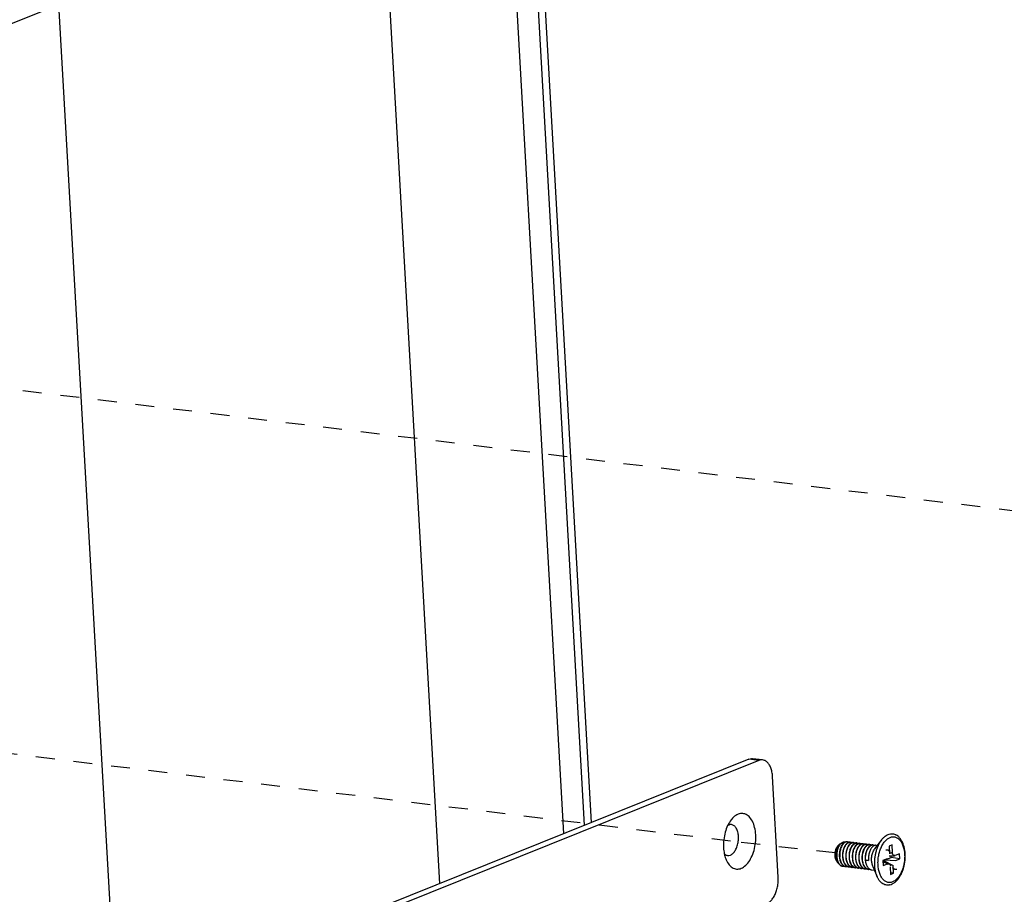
# Model space of a CAD drawing. Header units: inches. Extents: x -4 to 262, y 56 to 231.
# Tile 79 of 162: x 93.46 to 99.71, y 176.46 to 182.01. Entities that reach past the tile are written whole.
import ezdxf

# ---------------------------------------------------------------- set-up
doc = ezdxf.new("R2010")
doc.units = ezdxf.units.IN
doc.header["$LTSCALE"] = 1.2
doc.header["$MEASUREMENT"] = 0
doc.linetypes.add('DASHED', pattern=[0.2, 0.1, -0.1])
doc.layers.get('0').update_dxf_attribs({"linetype": 'CONTINUOUS'})
doc.layers.add('02___PRT_ALL_AXES', color=7, linetype='CONTINUOUS')
doc.layers.add('7_ALL_FEATURES', color=7, linetype='CONTINUOUS')

msp = doc.modelspace()

# ---------------------------------------------------------------- linework, layer by layer
at = {"color": 7, "linetype": 'Continuous'}
for p, q in [((89.7388, 180.5132), (96.5507, 183.2507)), ((96.9139, 176.8488), (96.5507, 183.2507)), ((96.1267, 176.5324), (95.7635, 182.9344)), ((93.7079, 182.1083), (94.9183, 160.7741))]:
    msp.add_line(p, q, dxfattribs=at)
at = {"color": 4, "linetype": 'DASHED'}
for p, q in [((99.7945, 178.8918), (89.7618, 180.1081)), ((97.9713, 176.8004), (91.3936, 177.5979)), ((98.6361, 176.7268), (97.9791, 176.7977))]:
    msp.add_line(p, q, dxfattribs=at)
at = {"layer": '02___PRT_ALL_AXES', "color": 7, "linetype": 'Continuous'}
for p, q in [((98.6687, 176.784), (98.6777, 176.7896)), ((98.8876, 176.7527), (98.9309, 176.8092)), ((98.896, 176.774), (98.9033, 176.7731)), ((98.6494, 176.6669), (98.6541, 176.6621)), ((98.6624, 176.6536), (98.6629, 176.653)), ((98.8668, 176.6189), (98.8843, 176.6168)), ((98.874, 176.6404), (98.9025, 176.5751))]:
    msp.add_line(p, q, dxfattribs=at)
for points, start_tangent, end_tangent in [([(98.8664, 176.6745), (98.8664, 176.688), (98.8677, 176.7017), (98.8703, 176.7151), (98.8743, 176.7278), (98.8793, 176.7394), (98.8854, 176.7497), (98.8876, 176.7527)], (-0.056642, 0.998395), (0.60809, 0.793868)), ([(98.8664, 176.6745), (98.8679, 176.6616), (98.8706, 176.6496), (98.874, 176.6404)], (0.056642, -0.998395), (0.400997, -0.916079))]:
    msp.add_spline(points, degree=3, dxfattribs=dict(at, start_tangent=start_tangent, end_tangent=end_tangent))
at = {"layer": '7_ALL_FEATURES', "color": 7, "linetype": 'Continuous'}
for p, q in [((97.0901, 176.9196), (95.7549, 200.453)), ((97.0457, 176.9018), (95.7116, 200.4163)), ((98.087, 177.3203), (95.0671, 176.1066)), ((98.1512, 177.3125), (95.1313, 176.0988)), ((98.1512, 177.3125), (98.087, 177.3203)), ((98.1754, 177.3159), (98.1112, 177.3237)), ((98.2746, 176.571), (98.2383, 177.2111)), ((98.6638, 176.781), (98.662, 176.7798)), ((98.6636, 176.7801), (98.6642, 176.7806)), ((98.6662, 176.7823), (98.6638, 176.781)), ((98.6642, 176.7806), (98.6662, 176.7823)), ((98.6662, 176.7823), (98.6687, 176.784)), ((98.7139, 176.7961), (98.7112, 176.7963)), ((98.7317, 176.7938), (98.7344, 176.7936)), ((98.7433, 176.7908), (98.7418, 176.7903)), ((98.7522, 176.7913), (98.755, 176.7911)), ((98.7639, 176.7883), (98.76, 176.7869)), ((98.7728, 176.7888), (98.7755, 176.7886)), ((98.7933, 176.7863), (98.7961, 176.7861)), ((98.8133, 176.7838), (98.8138, 176.7838)), ((98.8138, 176.7838), (98.8166, 176.7836)), ((98.8344, 176.7813), (98.8371, 176.7812)), ((98.8549, 176.7788), (98.8577, 176.7787)), ((98.8755, 176.7763), (98.8782, 176.7762)), ((98.9965, 176.7766), (98.9774, 176.7689)), ((98.9774, 176.7689), (98.9801, 176.721)), ((98.9992, 176.7287), (98.9965, 176.7766)), ((98.9789, 176.7073), (99.0124, 176.7083)), ((98.9992, 176.7287), (98.9801, 176.7222)), ((98.9908, 176.6975), (98.9902, 176.7076)), ((99.0124, 176.7083), (99.0161, 176.7091)), ((99.0446, 176.7206), (99.0161, 176.7091)), ((99.0464, 176.6885), (99.0446, 176.7206)), ((98.6582, 176.6585), (98.6552, 176.6629)), ((98.6626, 176.6537), (98.663, 176.6531)), ((98.663, 176.6531), (98.6654, 176.6507)), ((98.663, 176.6531), (98.6653, 176.6506)), ((98.6831, 176.6412), (98.6847, 176.641)), ((98.8295, 176.679), (98.847, 176.6819)), ((98.8295, 176.679), (98.8472, 176.6769)), ((98.9662, 176.6891), (98.9377, 176.6776)), ((98.9377, 176.6776), (98.9395, 176.6456)), ((98.9381, 176.6699), (98.9749, 176.6573)), ((98.968, 176.657), (98.9382, 176.6688)), ((98.9395, 176.6456), (98.968, 176.657)), ((98.9476, 176.6666), (98.9472, 176.6747)), ((98.9472, 176.6747), (99.004, 176.6451)), ((98.9499, 176.6811), (98.9908, 176.6975)), ((98.9499, 176.6811), (99.0179, 176.6771)), ((99.0464, 176.6885), (98.9908, 176.6975)), ((99.0067, 176.5972), (99.004, 176.6451)), ((99.0179, 176.6771), (99.0464, 176.6885)), ((98.7052, 176.6385), (98.7025, 176.639)), ((98.7258, 176.636), (98.7231, 176.6365)), ((98.7463, 176.6335), (98.7436, 176.634)), ((98.7647, 176.6314), (98.7641, 176.6315)), ((98.7668, 176.6311), (98.7647, 176.6314)), ((98.7852, 176.6289), (98.7847, 176.629)), ((98.7874, 176.6286), (98.7852, 176.6289)), ((98.8057, 176.6264), (98.8052, 176.6265)), ((98.8079, 176.6261), (98.8057, 176.6264)), ((98.8262, 176.6239), (98.8258, 176.624)), ((98.8285, 176.6236), (98.8262, 176.6239)), ((98.8468, 176.6214), (98.8463, 176.6215)), ((98.849, 176.6211), (98.8468, 176.6214)), ((98.9849, 176.6374), (98.9876, 176.5895)), ((99.0067, 176.5972), (98.987, 176.6004)), ((98.9876, 176.5895), (99.0067, 176.5972))]:
    msp.add_line(p, q, dxfattribs=at)
for centre, major_axis, ratio, start_param, end_param in [((98.962, 176.7181), (-0.0106, -0.0244), 0.855387, 3.386755, 3.855736), ((98.962, 176.7181), (-0.0106, -0.0244), 0.855387, 2.427449, 3.386755), ((99.0169, 176.7402), (0.0123, 0.0282), 0.642628, 2.427449, 3.646515), ((98.9508, 176.6753), (0.00212, 0.00488), 0.855387, -0.714144, 0.714144), ((98.9672, 176.6259), (-0.0123, -0.0282), 0.642628, 3.458089, 3.855736), ((98.9672, 176.6259), (-0.0123, -0.0282), 0.642628, 2.427449, 3.458089), ((99.0221, 176.648), (0.0106, 0.0244), 0.855387, 2.427449, 3.855736)]:
    msp.add_ellipse(centre, major_axis=major_axis, ratio=ratio, start_param=start_param, end_param=end_param, dxfattribs=at)
for points, start_tangent, end_tangent in [([(98.087, 177.3203), (98.1047, 177.324), (98.1112, 177.3237)], (0.927876, 0.37289), (0.992647, -0.121042)), ([(98.1753, 177.3159), (98.1689, 177.3162), (98.1512, 177.3125)], (-0.992647, 0.121042), (-0.927876, -0.37289)), ([(98.2383, 177.2111), (98.2347, 177.2396), (98.2271, 177.2658), (98.2161, 177.2874), (98.2025, 177.3032), (98.1865, 177.3131), (98.1753, 177.3159)], (-0.056642, 0.998395), (-0.992647, 0.121042)), ([(98.1315, 176.8408), (98.1247, 176.8875), (98.1101, 176.927), (98.0889, 176.9562), (98.063, 176.9728), (98.0343, 176.9753), (98.0052, 176.9636), (97.9781, 176.9387), (97.9749, 176.9347)], (-0.056642, 0.998395), (-0.608632, -0.793452)), ([(97.9533, 176.8988), (97.9381, 176.8579), (97.9286, 176.8087), (97.9272, 176.7587)], (-0.427533, -0.904), (0.056642, -0.998395)), ([(98.0219, 176.8304), (98.0175, 176.8587), (98.0079, 176.882), (97.9942, 176.898), (97.9776, 176.9052), (97.9598, 176.9028), (97.9531, 176.8995)], (-0.056642, 0.998395), (-0.855091, -0.518478)), ([(97.9749, 176.9347), (97.9551, 176.9025), (97.9533, 176.8988)], (-0.608632, -0.793452), (-0.427533, -0.904)), ([(97.9322, 176.7205), (97.9362, 176.7171), (97.9528, 176.7099), (97.9706, 176.7123), (97.9879, 176.724), (98.0029, 176.7439), (98.0143, 176.77), (98.0208, 176.7998), (98.0219, 176.8304)], (0.720427, -0.693531), (-0.056642, 0.998395)), ([(97.9442, 176.6818), (97.9487, 176.6725), (97.9698, 176.6433), (97.9958, 176.6268), (98.0244, 176.6242), (98.0535, 176.6359), (98.0807, 176.6609), (98.1036, 176.6971), (98.1206, 176.7416), (98.1301, 176.7909), (98.1315, 176.8408)], (0.401674, -0.915783), (-0.056642, 0.998395)), ([(98.9078, 176.6492), (98.9074, 176.6641), (98.908, 176.6793), (98.9095, 176.6945), (98.9118, 176.7096), (98.9151, 176.7244), (98.9192, 176.7387), (98.9241, 176.7524), (98.9297, 176.7654), (98.936, 176.7775), (98.943, 176.7885), (98.9505, 176.7984), (98.9584, 176.807), (98.9667, 176.8143), (98.9753, 176.8201), (98.984, 176.8244), (98.9929, 176.8272), (99.0017, 176.8283), (99.0105, 176.8279), (99.019, 176.8259), (99.0272, 176.8224), (99.0351, 176.8173), (99.0425, 176.8107), (99.0493, 176.8028), (99.0555, 176.7935), (99.061, 176.783), (99.0658, 176.7714), (99.0697, 176.7589), (99.0728, 176.7455), (99.075, 176.7314), (99.0763, 176.7169)], (-0.056642, 0.998395), (0.056642, -0.998395)), ([(98.9309, 176.8092), (98.9339, 176.813), (98.9461, 176.826), (98.959, 176.8361), (98.9724, 176.8431), (98.9859, 176.8469), (98.9994, 176.8474), (99.0125, 176.8446), (99.0213, 176.8406)], (0.608248, 0.793747), (0.876705, -0.481028)), ([(99.0798, 176.7199), (99.0773, 176.7429), (99.0728, 176.7647), (99.0661, 176.7851), (99.0573, 176.8033), (99.0467, 176.819), (99.0345, 176.8314), (99.0213, 176.8406)], (-0.056642, 0.998395), (-0.876635, 0.481155)), ([(98.6494, 176.6669), (98.6478, 176.6686), (98.6432, 176.6754), (98.6394, 176.6838), (98.6367, 176.6934), (98.6351, 176.7039), (98.6347, 176.715), (98.6355, 176.7264), (98.6374, 176.7376), (98.6405, 176.7483), (98.6446, 176.7581), (98.6495, 176.7668), (98.6552, 176.7739), (98.6614, 176.7794), (98.6632, 176.7806)], (-0.698015, 0.716083), (0.848811, 0.528697)), ([(98.662, 176.7798), (98.656, 176.7743), (98.6506, 176.767), (98.6458, 176.7581), (98.6419, 176.748), (98.6391, 176.7368), (98.6374, 176.725), (98.637, 176.7131), (98.6378, 176.7012), (98.6398, 176.69), (98.6431, 176.6797), (98.6476, 176.6707), (98.6498, 176.6673)], (-0.807474, -0.589903), (0.580442, -0.814302)), ([(98.6552, 176.6629), (98.6531, 176.6665), (98.6484, 176.6769), (98.6449, 176.6884), (98.6428, 176.7008), (98.6419, 176.7136), (98.6424, 176.7264), (98.6441, 176.7388), (98.647, 176.7505), (98.6509, 176.761), (98.6556, 176.7701), (98.661, 176.7774), (98.6636, 176.7801)], (-0.531296, 0.847186), (0.726466, 0.687203)), ([(98.6697, 176.7831), (98.6658, 176.7785), (98.6599, 176.7697), (98.6548, 176.7593), (98.6508, 176.7477), (98.6478, 176.7351), (98.6461, 176.7219), (98.6457, 176.7086), (98.6467, 176.6955), (98.6489, 176.6831), (98.6525, 176.6717), (98.6572, 176.6616), (98.6626, 176.6537)], (-0.69599, -0.718051), (0.631258, -0.775573)), ([(98.6828, 176.7817), (98.6826, 176.7814), (98.6767, 176.7727), (98.6715, 176.7623), (98.6673, 176.7507), (98.6643, 176.7384), (98.6624, 176.7254), (98.6618, 176.7123), (98.6624, 176.6993)], (-0.627649, -0.778497), (0.09863, -0.995124)), ([(98.6985, 176.7927), (98.6931, 176.789), (98.6864, 176.7823), (98.6802, 176.7737), (98.6749, 176.7634), (98.6705, 176.7518), (98.6673, 176.7392), (98.6652, 176.7259), (98.6645, 176.7123), (98.6652, 176.6989)], (-0.87246, -0.488686), (0.09863, -0.995124)), ([(98.6777, 176.7896), (98.6722, 176.7855), (98.6697, 176.7831)], (-0.849199, -0.528073), (-0.69599, -0.718051)), ([(98.696, 176.7934), (98.6933, 176.7938), (98.6862, 176.7933), (98.6791, 176.7905), (98.6777, 176.7896)], (-0.977206, 0.212294), (-0.849199, -0.528073)), ([(98.7091, 176.7853), (98.7047, 176.7809), (98.6984, 176.7723), (98.6929, 176.7618), (98.6884, 176.75), (98.6851, 176.7373), (98.683, 176.7239), (98.6823, 176.7103), (98.6829, 176.6968)], (-0.741849, -0.670567), (0.09863, -0.995124)), ([(98.696, 176.7932), (98.6891, 176.7882), (98.6828, 176.7817)], (-0.877072, -0.48036), (-0.627649, -0.778497)), ([(98.6857, 176.6964), (98.6851, 176.71), (98.6858, 176.7237), (98.6879, 176.737), (98.6912, 176.7497), (98.6957, 176.7615), (98.7012, 176.7719), (98.7075, 176.7805), (98.7106, 176.7838)], (-0.09863, 0.995124), (0.716287, 0.697806)), ([(98.7112, 176.7964), (98.7102, 176.7965), (98.7031, 176.796), (98.696, 176.7932)], (-0.99261, 0.121349), (-0.877072, -0.48036)), ([(98.7112, 176.7963), (98.7075, 176.796), (98.7002, 176.7936), (98.6985, 176.7927)], (-0.999994, -0.003551), (-0.87246, -0.488686)), ([(98.7188, 176.7694), (98.7134, 176.7593), (98.7089, 176.7475), (98.7056, 176.7349), (98.7036, 176.7215), (98.7028, 176.7078), (98.7035, 176.6943)], (-0.524429, -0.851454), (0.09863, -0.995124)), ([(98.7062, 176.694), (98.7056, 176.7075), (98.7064, 176.7213), (98.7085, 176.7348), (98.7118, 176.7474), (98.7163, 176.7592), (98.7218, 176.7696), (98.7282, 176.7782), (98.735, 176.7847), (98.7422, 176.789)], (-0.09863, 0.995124), (0.914488, 0.404613)), ([(98.7226, 176.7932), (98.7188, 176.7918), (98.7116, 176.7874), (98.7091, 176.7853)], (-0.963037, -0.26937), (-0.741849, -0.670567)), ([(98.7106, 176.7838), (98.7143, 176.7871), (98.7215, 176.7914), (98.7288, 176.7936), (98.7317, 176.7938)], (0.716287, 0.697806), (0.999994, 0.003372)), ([(98.7228, 176.7931), (98.7216, 176.7937), (98.7147, 176.796), (98.7139, 176.7961)], (-0.865165, 0.501487), (-0.992838, 0.119467)), ([(98.7318, 176.7847), (98.7253, 176.7784), (98.719, 176.7698), (98.7188, 176.7694)], (-0.783319, -0.62162), (-0.524429, -0.851454)), ([(98.7317, 176.7939), (98.7262, 176.7939), (98.7226, 176.7932)], (-0.99288, 0.119118), (-0.963037, -0.26937)), ([(98.7403, 176.7685), (98.7396, 176.7675), (98.7341, 176.7571), (98.7296, 176.7453), (98.7262, 176.7326), (98.7241, 176.7192), (98.7234, 176.7054), (98.724, 176.6918)], (-0.54459, -0.838703), (0.09863, -0.995124)), ([(98.7268, 176.6915), (98.7261, 176.705), (98.7269, 176.7189), (98.729, 176.7325), (98.7324, 176.7452), (98.7369, 176.7569), (98.7425, 176.7673), (98.7488, 176.7758), (98.7556, 176.7823), (98.7608, 176.7856)], (-0.09863, 0.995124), (0.883727, 0.468003)), ([(98.7418, 176.7903), (98.7393, 176.7893), (98.7321, 176.7849), (98.7318, 176.7847)], (-0.947125, -0.320863), (-0.783319, -0.62162)), ([(98.7344, 176.7936), (98.7361, 176.7934), (98.743, 176.7908), (98.7434, 176.7905)], (0.99289, -0.119034), (0.863711, -0.503988)), ([(98.7523, 176.7822), (98.7459, 176.776), (98.7403, 176.7685)], (-0.782923, -0.622119), (-0.54459, -0.838703)), ([(98.7422, 176.789), (98.7495, 176.7911), (98.7522, 176.7913)], (0.914488, 0.404613), (0.999994, 0.003451)), ([(98.7522, 176.7915), (98.7466, 176.7914), (98.7433, 176.7908)], (-0.99289, 0.119034), (-0.964388, -0.264492)), ([(98.7608, 176.766), (98.7603, 176.7651), (98.7547, 176.7548), (98.7502, 176.743), (98.7468, 176.7303), (98.7447, 176.7168), (98.7439, 176.7029), (98.7446, 176.6893)], (-0.544715, -0.838621), (0.09863, -0.995124)), ([(98.7473, 176.689), (98.7467, 176.7026), (98.7474, 176.7165), (98.7496, 176.73), (98.7529, 176.7427), (98.7574, 176.7544), (98.763, 176.7647), (98.7693, 176.7732), (98.7761, 176.7797), (98.7834, 176.7841), (98.7907, 176.7861), (98.7933, 176.7863)], (-0.09863, 0.995124), (0.999994, 0.003469)), ([(98.76, 176.7869), (98.7528, 176.7825), (98.7523, 176.7822)], (-0.914488, -0.404613), (-0.782923, -0.622119)), ([(98.755, 176.7911), (98.7567, 176.7908), (98.7637, 176.7882), (98.764, 176.788)], (0.992883, -0.119098), (0.863512, -0.504329)), ([(98.7608, 176.7856), (98.7629, 176.7866), (98.7702, 176.7886), (98.7728, 176.7888)], (0.883727, 0.468003), (0.999994, 0.003392)), ([(98.7729, 176.7797), (98.7666, 176.7737), (98.7608, 176.766)], (-0.782745, -0.622343), (-0.544715, -0.838621)), ([(98.7728, 176.789), (98.7673, 176.7889), (98.7639, 176.7883)], (-0.992883, 0.119098), (-0.964628, -0.263614)), ([(98.7844, 176.7858), (98.7807, 176.7845), (98.7734, 176.7801), (98.7729, 176.7797)], (-0.964849, -0.262804), (-0.782745, -0.622343)), ([(98.7755, 176.7886), (98.7774, 176.7883), (98.7843, 176.7856), (98.7845, 176.7855)], (0.992899, -0.11896), (0.863195, -0.504871)), ([(98.7755, 176.746), (98.7803, 176.7567), (98.786, 176.7659), (98.7923, 176.7734), (98.7991, 176.779), (98.8062, 176.7825), (98.8133, 176.7838)], (0.358332, 0.933594), (0.999631, 0.027165)), ([(98.7934, 176.7772), (98.7871, 176.7711), (98.7814, 176.7635)], (-0.782743, -0.622346), (-0.544726, -0.838614)), ([(98.7933, 176.7865), (98.788, 176.7865), (98.7844, 176.7858)], (-0.992899, 0.11896), (-0.964849, -0.262804)), ([(98.7884, 176.684), (98.7877, 176.6976), (98.7885, 176.7115), (98.7906, 176.725), (98.794, 176.7377), (98.7985, 176.7493), (98.8039, 176.7595), (98.8102, 176.7681), (98.817, 176.7746), (98.8243, 176.7791), (98.8318, 176.7812), (98.8344, 176.7813)], (-0.09863, 0.995124), (0.999995, 0.003299)), ([(98.805, 176.7833), (98.8012, 176.782), (98.7939, 176.7776), (98.7934, 176.7772)], (-0.964888, -0.26266), (-0.782743, -0.622346)), ([(98.7961, 176.7861), (98.7979, 176.7858), (98.8049, 176.7832), (98.8051, 176.783)], (0.992897, -0.11898), (0.863111, -0.505013)), ([(98.8139, 176.7747), (98.8101, 176.7713), (98.8038, 176.7638), (98.8019, 176.761)], (-0.782614, -0.622508), (-0.544319, -0.838878)), ([(98.8138, 176.784), (98.8085, 176.784), (98.805, 176.7833)], (-0.992897, 0.11898), (-0.964888, -0.26266)), ([(98.8089, 176.6815), (98.8083, 176.6951), (98.8091, 176.709), (98.8112, 176.7226), (98.8145, 176.7352), (98.819, 176.7469), (98.8245, 176.7571), (98.8307, 176.7656), (98.8376, 176.7721), (98.8449, 176.7766), (98.8524, 176.7787), (98.8549, 176.7788)], (-0.09863, 0.995124), (0.999995, 0.003137)), ([(98.8251, 176.7807), (98.824, 176.7803), (98.8169, 176.7768), (98.8139, 176.7747)], (-0.961243, -0.275702), (-0.782614, -0.622508)), ([(98.8166, 176.7836), (98.8202, 176.7829), (98.8253, 176.7807)], (0.99273, -0.120362), (0.869903, -0.493223)), ([(98.8345, 176.7722), (98.8279, 176.7659), (98.8224, 176.7585)], (-0.783414, -0.6215), (-0.544717, -0.83862)), ([(98.8344, 176.7815), (98.8311, 176.7816), (98.8251, 176.7807)], (-0.99273, 0.120362), (-0.961243, -0.275702)), ([(98.8295, 176.679), (98.8288, 176.6926), (98.8296, 176.7065), (98.8317, 176.7201), (98.8351, 176.7327), (98.8396, 176.7444), (98.845, 176.7546), (98.8513, 176.7631), (98.8581, 176.7697), (98.8654, 176.7741), (98.8729, 176.7762), (98.8755, 176.7763)], (-0.09863, 0.995124), (0.999996, 0.00295)), ([(98.846, 176.7783), (98.8421, 176.7769), (98.8348, 176.7725), (98.8345, 176.7722)], (-0.964971, -0.262358), (-0.783414, -0.6215)), ([(98.8371, 176.7812), (98.839, 176.7808), (98.846, 176.7782), (98.8461, 176.7781)], (0.992866, -0.119238), (0.86287, -0.505426)), ([(98.855, 176.7697), (98.8485, 176.7634), (98.843, 176.7561)], (-0.782719, -0.622375), (-0.545329, -0.838222)), ([(98.8549, 176.779), (98.8496, 176.779), (98.846, 176.7783)], (-0.992866, 0.119238), (-0.964971, -0.262358)), ([(98.8666, 176.7758), (98.8627, 176.7744), (98.8554, 176.77), (98.855, 176.7697)], (-0.964932, -0.2625), (-0.782719, -0.622375)), ([(98.8577, 176.7787), (98.8596, 176.7784), (98.8665, 176.7757), (98.8667, 176.7756)], (0.992843, -0.119423), (0.862892, -0.505388)), ([(98.8756, 176.7672), (98.869, 176.7609), (98.8635, 176.7536)], (-0.782733, -0.622358), (-0.544737, -0.838607)), ([(98.8755, 176.7765), (98.8701, 176.7765), (98.8666, 176.7758)], (-0.992843, 0.119423), (-0.964932, -0.2625)), ([(98.8871, 176.7733), (98.8832, 176.772), (98.8759, 176.7675), (98.8756, 176.7672)], (-0.964892, -0.262646), (-0.782733, -0.622358)), ([(98.8782, 176.7762), (98.8801, 176.7759), (98.887, 176.7732), (98.8872, 176.7731)], (0.992834, -0.119502), (0.862933, -0.505318)), ([(98.8867, 176.6463), (98.8864, 176.6693), (98.888, 176.6926), (98.8916, 176.7157), (98.8969, 176.7382), (98.904, 176.7596), (98.9126, 176.7794), (98.9226, 176.7974), (98.9309, 176.8092)], (-0.056642, 0.998395), (0.608248, 0.793747)), ([(98.896, 176.774), (98.8907, 176.774), (98.8871, 176.7733)], (-0.992834, 0.119502), (-0.964892, -0.262646)), ([(97.9272, 176.7587), (97.932, 176.721)], (0.056642, -0.998395), (0.202686, -0.979244)), ([(97.932, 176.721), (97.9341, 176.7121), (97.9442, 176.6818)], (0.202686, -0.979244), (0.401674, -0.915783)), ([(98.7814, 176.7635), (98.7808, 176.7626), (98.7752, 176.7522), (98.7707, 176.7405), (98.7674, 176.7279), (98.7652, 176.7143), (98.7645, 176.7004), (98.7651, 176.6868)], (-0.544726, -0.838614), (0.09863, -0.995124)), ([(98.7678, 176.6865), (98.7672, 176.6987), (98.7677, 176.7111), (98.7693, 176.7235), (98.772, 176.7351), (98.7755, 176.746)], (-0.09863, 0.995124), (0.358332, 0.933594)), ([(98.7933, 176.7439), (98.7897, 176.733), (98.7871, 176.7213), (98.7855, 176.709), (98.785, 176.6965), (98.7856, 176.6843)], (-0.358332, -0.933594), (0.09863, -0.995124)), ([(98.8019, 176.761), (98.7981, 176.7545), (98.7933, 176.7439)], (-0.544319, -0.838878), (-0.358332, -0.933594)), ([(98.8224, 176.7585), (98.8217, 176.7574), (98.8162, 176.7471), (98.8118, 176.7355), (98.8084, 176.7229), (98.8063, 176.7093), (98.8055, 176.6954), (98.8062, 176.6818)], (-0.544717, -0.83862), (0.09863, -0.995124)), ([(98.843, 176.7561), (98.8423, 176.7549), (98.8368, 176.7447), (98.8323, 176.7331), (98.829, 176.7204), (98.8268, 176.7068), (98.8261, 176.6929), (98.8267, 176.6794)], (-0.545329, -0.838222), (0.09863, -0.995124)), ([(98.8635, 176.7536), (98.8628, 176.7524), (98.8574, 176.7422), (98.8529, 176.7306), (98.8495, 176.7179), (98.8474, 176.7043), (98.8466, 176.6905), (98.8472, 176.6769)], (-0.544737, -0.838607), (0.09863, -0.995124)), ([(99.0763, 176.7169), (99.0767, 176.702), (99.0761, 176.6868), (99.0746, 176.6716), (99.0723, 176.6566), (99.069, 176.6418), (99.0649, 176.6274), (99.06, 176.6137), (99.0544, 176.6007), (99.0481, 176.5886), (99.0411, 176.5776), (99.0337, 176.5677), (99.0257, 176.5591), (99.0174, 176.5519), (99.0088, 176.546), (99.0001, 176.5417), (98.9912, 176.539), (98.9824, 176.5378), (98.9736, 176.5382), (98.9651, 176.5402), (98.9569, 176.5437), (98.949, 176.5488), (98.9416, 176.5554), (98.9348, 176.5634), (98.9286, 176.5726), (98.9231, 176.5831), (98.9184, 176.5947), (98.9144, 176.6072), (98.9113, 176.6206), (98.9091, 176.6347), (98.9078, 176.6492)], (0.056642, -0.998395), (-0.056642, 0.998395)), ([(98.9829, 176.5231), (98.9978, 176.5288), (99.0126, 176.5381), (99.0267, 176.5507), (99.0396, 176.5664), (99.051, 176.5845), (99.0606, 176.6046), (99.0684, 176.6263), (99.0743, 176.6491), (99.0782, 176.6726), (99.08, 176.6963), (99.0798, 176.7199)], (0.966215, 0.257739), (-0.056642, 0.998395)), ([(98.6498, 176.6673), (98.653, 176.6633), (98.6541, 176.6621)], (0.580442, -0.814302), (0.698213, -0.71589)), ([(98.6541, 176.6621), (98.6582, 176.6585)], (0.698213, -0.71589), (0.799614, -0.600514)), ([(98.6624, 176.6536), (98.6589, 176.6576), (98.6582, 176.6585)], (-0.698241, 0.715863), (-0.603088, 0.797675)), ([(98.6624, 176.6993), (98.6644, 176.6862), (98.6678, 176.674), (98.6725, 176.6632), (98.6782, 176.6542), (98.6788, 176.6534)], (0.09863, -0.995124), (0.621584, -0.783348)), ([(98.7025, 176.639), (98.6952, 176.6416), (98.6876, 176.6466), (98.6809, 176.6538), (98.6752, 176.6629), (98.6706, 176.6737), (98.6672, 176.6859), (98.6652, 176.6989)], (-0.977337, 0.211691), (-0.09863, 0.995124)), ([(98.6653, 176.6506), (98.6693, 176.6471), (98.6762, 176.643), (98.6831, 176.6412)], (0.698183, -0.715919), (0.992672, -0.120838)), ([(98.6654, 176.6507), (98.67, 176.6469), (98.6776, 176.6428), (98.6831, 176.6412)], (0.721738, -0.692166), (0.984596, -0.174844)), ([(98.6788, 176.6534), (98.6849, 176.647), (98.6924, 176.6419), (98.694, 176.6412)], (0.621584, -0.783348), (0.916996, -0.398896)), ([(98.6829, 176.6968), (98.685, 176.6838), (98.6883, 176.6715), (98.693, 176.6607), (98.6934, 176.6601)], (0.09863, -0.995124), (0.472802, -0.881169)), ([(98.6847, 176.641), (98.6857, 176.6409), (98.6941, 176.6414)], (0.992661, -0.120931), (0.982366, 0.186969)), ([(98.7231, 176.6365), (98.7158, 176.6391), (98.7082, 176.6442), (98.7014, 176.6514), (98.6957, 176.6604), (98.6911, 176.6712), (98.6877, 176.6834), (98.6857, 176.6964)], (-0.977352, 0.21162), (-0.09863, 0.995124)), ([(98.6934, 176.6601), (98.6987, 176.6517), (98.7045, 176.6453)], (0.472802, -0.881169), (0.738837, -0.673884)), ([(98.694, 176.6412), (98.7005, 176.6392), (98.7025, 176.6389)], (0.916996, -0.398896), (0.992815, -0.119662)), ([(98.7035, 176.6943), (98.7055, 176.6813), (98.707, 176.6751)], (0.09863, -0.995124), (0.267114, -0.963665)), ([(98.7045, 176.6453), (98.7054, 176.6445), (98.713, 176.6394), (98.7141, 176.6389)], (0.738837, -0.673884), (0.910808, -0.41283)), ([(98.7436, 176.634), (98.7361, 176.6367), (98.7285, 176.6418), (98.7218, 176.6491), (98.7162, 176.6582), (98.7116, 176.6689), (98.7082, 176.681), (98.7062, 176.694)], (-0.977375, 0.211512), (-0.09863, 0.995124)), ([(98.707, 176.6751), (98.7089, 176.6691), (98.7135, 176.6583), (98.716, 176.654)], (0.267114, -0.963665), (0.526708, -0.850047)), ([(98.716, 176.654), (98.7192, 176.6493), (98.725, 176.6429)], (0.526708, -0.850047), (0.737913, -0.674896)), ([(98.724, 176.6918), (98.726, 176.6788), (98.7283, 176.6699)], (0.09863, -0.995124), (0.294173, -0.955752)), ([(98.725, 176.6429), (98.726, 176.642), (98.7335, 176.6369), (98.7346, 176.6364)], (0.737913, -0.674896), (0.910841, -0.412757)), ([(98.7641, 176.6315), (98.7566, 176.6342), (98.749, 176.6394), (98.7423, 176.6467), (98.7366, 176.6558), (98.7321, 176.6664), (98.7288, 176.6785), (98.7268, 176.6915)], (-0.977392, 0.211435), (-0.09863, 0.995124)), ([(98.7283, 176.6699), (98.7294, 176.6667), (98.7339, 176.656), (98.7366, 176.6513)], (0.294173, -0.955752), (0.528747, -0.848779)), ([(98.7366, 176.6513), (98.7396, 176.6469), (98.7455, 176.6404)], (0.528747, -0.848779), (0.737857, -0.674957)), ([(98.7446, 176.6893), (98.7465, 176.6764), (98.7489, 176.6674)], (0.09863, -0.995124), (0.294824, -0.955551)), ([(98.7847, 176.629), (98.7771, 176.6317), (98.7695, 176.6369), (98.7628, 176.6442), (98.7572, 176.6533), (98.7526, 176.664), (98.7493, 176.676), (98.7473, 176.689)], (-0.977394, 0.211428), (-0.09863, 0.995124)), ([(98.7489, 176.6674), (98.7499, 176.6643), (98.7544, 176.6536), (98.7571, 176.6489)], (0.294824, -0.955551), (0.52868, -0.848821)), ([(98.7571, 176.6489), (98.7601, 176.6445), (98.7661, 176.6379)], (0.52868, -0.848821), (0.737871, -0.674942)), ([(98.7651, 176.6868), (98.7671, 176.6739), (98.7694, 176.6649)], (0.09863, -0.995124), (0.29489, -0.955531)), ([(98.8052, 176.6265), (98.7976, 176.6292), (98.7901, 176.6344), (98.7834, 176.6417), (98.7777, 176.6508), (98.7731, 176.6616), (98.7698, 176.6736), (98.7678, 176.6865)], (-0.97739, 0.211446), (-0.09863, 0.995124)), ([(98.7694, 176.6649), (98.7704, 176.6619), (98.7749, 176.6512), (98.7777, 176.6464)], (0.29489, -0.955531), (0.528441, -0.84897)), ([(98.7777, 176.6464), (98.7806, 176.6421), (98.7866, 176.6354)], (0.528441, -0.84897), (0.737848, -0.674967)), ([(98.7856, 176.6843), (98.7876, 176.6714), (98.79, 176.6624)], (0.09863, -0.995124), (0.295046, -0.955483)), ([(98.8258, 176.624), (98.8182, 176.6267), (98.8107, 176.6319), (98.8039, 176.6392), (98.7983, 176.6483), (98.7937, 176.6591), (98.7904, 176.6711), (98.7884, 176.684)], (-0.977365, 0.211562), (-0.09863, 0.995124)), ([(98.79, 176.6624), (98.7909, 176.6594), (98.7955, 176.6487), (98.7982, 176.6439)], (0.295046, -0.955483), (0.528419, -0.848984)), ([(98.7982, 176.6439), (98.8011, 176.6396), (98.8072, 176.6329)], (0.528419, -0.848984), (0.737768, -0.675054)), ([(98.8062, 176.6818), (98.8081, 176.6689), (98.8105, 176.6599)], (0.09863, -0.995124), (0.295067, -0.955477)), ([(98.8463, 176.6215), (98.8388, 176.6242), (98.8313, 176.6293), (98.8246, 176.6366), (98.8189, 176.6457), (98.8143, 176.6565), (98.8109, 176.6686), (98.8089, 176.6815)], (-0.977332, 0.211714), (-0.09863, 0.995124)), ([(98.8105, 176.6599), (98.8115, 176.6569), (98.8161, 176.6461), (98.8187, 176.6414)], (0.295067, -0.955477), (0.528541, -0.848908)), ([(98.8187, 176.6414), (98.8217, 176.637), (98.8277, 176.6304)], (0.528541, -0.848908), (0.737693, -0.675136)), ([(98.8267, 176.6794), (98.8287, 176.6664), (98.831, 176.6574)], (0.09863, -0.995124), (0.295005, -0.955496)), ([(98.831, 176.6574), (98.832, 176.6543), (98.8366, 176.6435), (98.8393, 176.6389)], (0.295005, -0.955496), (0.52874, -0.848784)), ([(98.9025, 176.5751), (98.899, 176.5838), (98.8931, 176.6032), (98.889, 176.6241), (98.8867, 176.6463)], (-0.400879, 0.916131), (-0.056642, 0.998395)), ([(98.7142, 176.6388), (98.7117, 176.6384), (98.7052, 176.6385)], (-0.984674, -0.174404), (-0.992824, 0.119581)), ([(98.7141, 176.6389), (98.7211, 176.6367), (98.723, 176.6364)], (0.910808, -0.41283), (0.992824, -0.119581)), ([(98.7347, 176.6363), (98.7322, 176.636), (98.7258, 176.636)], (-0.984664, -0.174462), (-0.992832, 0.11952)), ([(98.7346, 176.6364), (98.7416, 176.6342), (98.7436, 176.6339)], (0.910841, -0.412757), (0.992832, -0.11952)), ([(98.7455, 176.6404), (98.7463, 176.6397), (98.7539, 176.6345), (98.7552, 176.6339)], (0.737857, -0.674957), (0.910982, -0.412447)), ([(98.7553, 176.6338), (98.7525, 176.6334), (98.7463, 176.6335)], (-0.984554, -0.175081), (-0.992838, 0.11947)), ([(98.7552, 176.6339), (98.762, 176.6317), (98.7641, 176.6314)], (0.910982, -0.412447), (0.992838, -0.11947)), ([(98.7661, 176.6379), (98.7668, 176.6372), (98.7744, 176.6321), (98.7757, 176.6314)], (0.737871, -0.674942), (0.911011, -0.412382)), ([(98.7758, 176.6313), (98.773, 176.6309), (98.7668, 176.6311)], (-0.984521, -0.175269), (-0.992838, 0.119472)), ([(98.7757, 176.6314), (98.7825, 176.6292), (98.7846, 176.6289)], (0.911011, -0.412382), (0.992838, -0.119472)), ([(98.7866, 176.6354), (98.7873, 176.6347), (98.7949, 176.6296), (98.7962, 176.6289)], (0.737848, -0.674967), (0.910966, -0.412481)), ([(98.7964, 176.6288), (98.7935, 176.6285), (98.7874, 176.6286)], (-0.984532, -0.175203), (-0.992833, 0.119509)), ([(98.7962, 176.6289), (98.803, 176.6267), (98.8052, 176.6264)], (0.910966, -0.412481), (0.992833, -0.119509)), ([(98.8072, 176.6329), (98.8079, 176.6323), (98.8154, 176.6271), (98.8168, 176.6264)], (0.737768, -0.675054), (0.910918, -0.412587)), ([(98.8169, 176.6263), (98.8141, 176.626), (98.8079, 176.6261)], (-0.984542, -0.175146), (-0.992817, 0.119641)), ([(98.8168, 176.6264), (98.8235, 176.6243), (98.8257, 176.6239)], (0.910918, -0.412587), (0.992817, -0.119641)), ([(98.8277, 176.6304), (98.8284, 176.6297), (98.836, 176.6246), (98.8373, 176.624)], (0.737693, -0.675136), (0.910808, -0.41283)), ([(98.8374, 176.6238), (98.8346, 176.6235), (98.8285, 176.6236)], (-0.984589, -0.174883), (-0.992797, 0.119805)), ([(98.8373, 176.624), (98.844, 176.6218), (98.8462, 176.6214)], (0.910808, -0.41283), (0.992797, -0.119805)), ([(98.8393, 176.6389), (98.8423, 176.6344), (98.8482, 176.6279)], (0.52874, -0.848784), (0.737714, -0.675114)), ([(98.8482, 176.6279), (98.849, 176.6272), (98.8565, 176.6221), (98.8578, 176.6215)], (0.737714, -0.675114), (0.910709, -0.413048)), ([(98.858, 176.6214), (98.8551, 176.621), (98.849, 176.6211)], (-0.984635, -0.174623), (-0.992783, 0.119922)), ([(98.8578, 176.6215), (98.8645, 176.6193), (98.8668, 176.6189)], (0.910709, -0.413048), (0.992783, -0.119922)), ([(98.2027, 176.4057), (98.22, 176.416), (98.2364, 176.4328), (98.2507, 176.4549), (98.2619, 176.4807), (98.27, 176.51), (98.2743, 176.5409), (98.2746, 176.571)], (0.927876, 0.37289), (-0.056642, 0.998395)), ([(98.9829, 176.5231), (98.9768, 176.5218), (98.9633, 176.5213), (98.9502, 176.5242), (98.9378, 176.5303), (98.9262, 176.5395), (98.9158, 176.5517), (98.9066, 176.5665), (98.9025, 176.5751)], (-0.96618, -0.25787), (-0.400879, 0.916131))]:
    msp.add_spline(points, degree=3, dxfattribs=dict(at, start_tangent=start_tangent, end_tangent=end_tangent))

doc.saveas('drawing.dxf')
